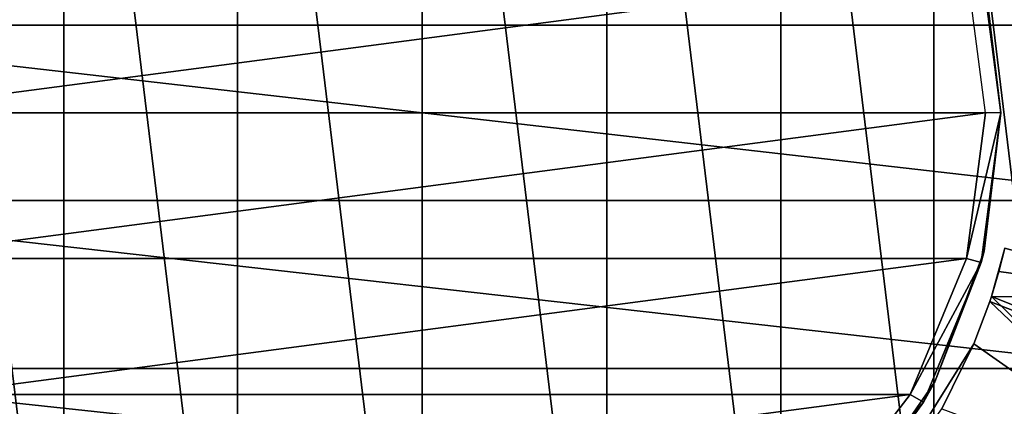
# Model space of a CAD drawing. Header units: millimetres. Extents: x -80 to 80, y -103 to 69.
# Tile 17 of 26: x -5 to 8, y 55 to 60. Entities that reach past the tile are written whole.
import ezdxf

# ---------------------------------------------------------------- set-up
doc = ezdxf.new("R2010")
doc.units = ezdxf.units.MM
doc.header["$LTSCALE"] = 65.185185
for name, color, linetype in [('1', 7, 'CONTINUOUS'), ('15', 7, 'CONTINUOUS'), ('16', 7, 'CONTINUOUS'), ('17', 7, 'CONTINUOUS'), ('2', 7, 'CONTINUOUS'), ('22', 7, 'CONTINUOUS'), ('3', 7, 'CONTINUOUS'), ('4', 7, 'CONTINUOUS'), ('5', 7, 'CONTINUOUS'), ('6', 7, 'CONTINUOUS')]:
    doc.layers.add(name, color=color, linetype=linetype)

msp = doc.modelspace()

# ---------------------------------------------------------------- linework, layer by layer
at = {"layer": '1', "color": 7, "linetype": 'Continuous'}
for points in [[(-7.051, 60.76, 148), (-7.3, 58.87, 148), (7.051, 60.76, 148), (-7.051, 60.76, 148)], [(-7.3, 58.87, 148), (7.3, 58.87, 148), (7.051, 60.76, 148), (-7.3, 58.87, 148)], [(-7.051, 56.981, 148), (7.3, 58.87, 148), (-7.3, 58.87, 148), (-7.051, 56.981, 148)], [(7.051, 56.981, 148), (7.3, 58.87, 148), (-7.051, 56.981, 148), (7.051, 56.981, 148)], [(-6.322, 55.22, 148), (7.051, 56.981, 148), (-7.051, 56.981, 148), (-6.322, 55.22, 148)], [(6.322, 55.22, 148), (7.051, 56.981, 148), (-6.322, 55.22, 148), (6.322, 55.22, 148)], [(-5.162, 53.708, 148), (6.322, 55.22, 148), (-6.322, 55.22, 148), (-5.162, 53.708, 148)], [(5.162, 53.708, 148), (6.322, 55.22, 148), (-5.162, 53.708, 148), (5.162, 53.708, 148)]]:
    msp.add_3dface(points, dxfattribs=at)
at = {"layer": '15', "linetype": 'Continuous'}
for points in [[(7.5, 58.87, 8), (7.282, 60.665, -56.684), (7.244, 60.811, 8), (7.5, 58.87, 8)], [(7.5, 58.87, -977.067), (7.5, 58.87, -1092), (7.244, 60.811, -1092), (7.5, 58.87, -977.067)], [(7.282, 60.665, -977.067), (7.5, 58.87, -977.067), (7.244, 60.811, -1092), (7.282, 60.665, -977.067)], [(7.5, 58.87, -286.779), (7.282, 60.665, -401.827), (7.282, 60.665, -286.779), (7.5, 58.87, -286.779)], [(7.5, 58.87, -401.827), (7.282, 60.665, -401.827), (7.5, 58.87, -286.779), (7.5, 58.87, -401.827)], [(7.5, 58.87, -171.732), (7.282, 60.665, -286.779), (7.282, 60.665, -171.732), (7.5, 58.87, -171.732)], [(7.5, 58.87, -286.779), (7.282, 60.665, -286.779), (7.5, 58.87, -171.732), (7.5, 58.87, -286.779)], [(7.5, 58.87, -401.827), (7.282, 60.665, -516.875), (7.282, 60.665, -401.827), (7.5, 58.87, -401.827)], [(7.5, 58.87, -516.875), (7.282, 60.665, -516.875), (7.5, 58.87, -401.827), (7.5, 58.87, -516.875)], [(7.5, 58.87, -56.684), (7.282, 60.665, -56.684), (7.5, 58.87, 8), (7.5, 58.87, -56.684)], [(7.5, 58.87, -56.684), (7.282, 60.665, -171.732), (7.282, 60.665, -56.684), (7.5, 58.87, -56.684)], [(7.5, 58.87, -171.732), (7.282, 60.665, -171.732), (7.5, 58.87, -56.684), (7.5, 58.87, -171.732)], [(7.5, 58.87, -746.971), (7.282, 60.665, -862.019), (7.282, 60.665, -746.971), (7.5, 58.87, -746.971)], [(7.5, 58.87, -862.019), (7.282, 60.665, -862.019), (7.5, 58.87, -746.971), (7.5, 58.87, -862.019)], [(7.5, 58.87, -862.019), (7.282, 60.665, -977.067), (7.282, 60.665, -862.019), (7.5, 58.87, -862.019)], [(7.5, 58.87, -977.067), (7.282, 60.665, -977.067), (7.5, 58.87, -862.019), (7.5, 58.87, -977.067)], [(7.5, 58.87, -516.875), (7.282, 60.665, -631.923), (7.282, 60.665, -516.875), (7.5, 58.87, -516.875)], [(7.5, 58.87, -631.923), (7.282, 60.665, -631.923), (7.5, 58.87, -516.875), (7.5, 58.87, -631.923)], [(7.5, 58.87, -631.923), (7.282, 60.665, -746.971), (7.282, 60.665, -631.923), (7.5, 58.87, -631.923)], [(7.5, 58.87, -746.971), (7.282, 60.665, -746.971), (7.5, 58.87, -631.923), (7.5, 58.87, -746.971)]]:
    msp.add_3dface(points, dxfattribs=at)
at = {"layer": '16', "linetype": 'Continuous'}
for points in [[(7.282, 57.075, -56.684), (7.5, 58.87, -56.684), (7.244, 56.929, 8), (7.282, 57.075, -56.684)], [(7.5, 58.87, -56.684), (7.5, 58.87, 8), (7.244, 56.929, 8), (7.5, 58.87, -56.684)], [(7.5, 58.87, -1092), (7.282, 57.075, -977.067), (7.244, 56.929, -1092), (7.5, 58.87, -1092)], [(7.282, 57.075, -171.732), (7.5, 58.87, -171.732), (7.282, 57.075, -56.684), (7.282, 57.075, -171.732)], [(7.5, 58.87, -631.923), (7.5, 58.87, -516.875), (7.282, 57.075, -516.875), (7.5, 58.87, -631.923)], [(7.282, 57.075, -746.971), (7.5, 58.87, -746.971), (7.282, 57.075, -631.923), (7.282, 57.075, -746.971)], [(7.5, 58.87, -746.971), (7.5, 58.87, -631.923), (7.282, 57.075, -631.923), (7.5, 58.87, -746.971)], [(7.282, 57.075, -862.019), (7.5, 58.87, -862.019), (7.282, 57.075, -746.971), (7.282, 57.075, -862.019)], [(7.5, 58.87, -862.019), (7.5, 58.87, -746.971), (7.282, 57.075, -746.971), (7.5, 58.87, -862.019)], [(7.282, 57.075, -977.067), (7.5, 58.87, -977.067), (7.282, 57.075, -862.019), (7.282, 57.075, -977.067)], [(7.5, 58.87, -977.067), (7.5, 58.87, -862.019), (7.282, 57.075, -862.019), (7.5, 58.87, -977.067)], [(7.5, 58.87, -1092), (7.5, 58.87, -977.067), (7.282, 57.075, -977.067), (7.5, 58.87, -1092)], [(7.5, 58.87, -171.732), (7.5, 58.87, -56.684), (7.282, 57.075, -56.684), (7.5, 58.87, -171.732)], [(7.282, 57.075, -286.779), (7.5, 58.87, -286.779), (7.282, 57.075, -171.732), (7.282, 57.075, -286.779)], [(7.5, 58.87, -286.779), (7.5, 58.87, -171.732), (7.282, 57.075, -171.732), (7.5, 58.87, -286.779)], [(7.282, 57.075, -401.827), (7.5, 58.87, -401.827), (7.282, 57.075, -286.779), (7.282, 57.075, -401.827)], [(7.5, 58.87, -401.827), (7.5, 58.87, -286.779), (7.282, 57.075, -286.779), (7.5, 58.87, -401.827)], [(7.282, 57.075, -516.875), (7.5, 58.87, -516.875), (7.282, 57.075, -401.827), (7.282, 57.075, -516.875)], [(7.5, 58.87, -516.875), (7.5, 58.87, -401.827), (7.282, 57.075, -401.827), (7.5, 58.87, -516.875)], [(7.282, 57.075, -631.923), (7.5, 58.87, -631.923), (7.282, 57.075, -516.875), (7.282, 57.075, -631.923)], [(6.641, 55.385, -401.827), (7.282, 57.075, -401.827), (6.641, 55.385, -286.779), (6.641, 55.385, -401.827)], [(6.641, 55.385, -286.779), (7.282, 57.075, -401.827), (7.282, 57.075, -286.779), (6.641, 55.385, -286.779)], [(6.641, 55.385, -401.827), (7.282, 57.075, -516.875), (7.282, 57.075, -401.827), (6.641, 55.385, -401.827)], [(6.641, 55.385, -516.875), (7.282, 57.075, -516.875), (6.641, 55.385, -401.827), (6.641, 55.385, -516.875)], [(6.641, 55.385, -516.875), (7.282, 57.075, -631.923), (7.282, 57.075, -516.875), (6.641, 55.385, -516.875)], [(6.641, 55.385, -631.923), (7.282, 57.075, -631.923), (6.641, 55.385, -516.875), (6.641, 55.385, -631.923)], [(6.641, 55.385, -56.684), (7.282, 57.075, -171.732), (7.282, 57.075, -56.684), (6.641, 55.385, -56.684)], [(6.641, 55.385, -171.732), (7.282, 57.075, -171.732), (6.641, 55.385, -56.684), (6.641, 55.385, -171.732)], [(6.641, 55.385, -56.684), (7.282, 57.075, -56.684), (7.244, 56.929, 8), (6.641, 55.385, -56.684)], [(6.641, 55.385, -171.732), (7.282, 57.075, -286.779), (7.282, 57.075, -171.732), (6.641, 55.385, -171.732)], [(6.641, 55.385, -286.779), (7.282, 57.075, -286.779), (6.641, 55.385, -171.732), (6.641, 55.385, -286.779)], [(6.641, 55.385, -746.971), (7.282, 57.075, -862.019), (7.282, 57.075, -746.971), (6.641, 55.385, -746.971)], [(6.641, 55.385, -862.019), (7.282, 57.075, -862.019), (6.641, 55.385, -746.971), (6.641, 55.385, -862.019)], [(6.641, 55.385, -631.923), (7.282, 57.075, -746.971), (7.282, 57.075, -631.923), (6.641, 55.385, -631.923)], [(6.641, 55.385, -746.971), (7.282, 57.075, -746.971), (6.641, 55.385, -631.923), (6.641, 55.385, -746.971)], [(6.641, 55.385, -977.067), (7.282, 57.075, -977.067), (6.641, 55.385, -862.019), (6.641, 55.385, -977.067)], [(7.282, 57.075, -977.067), (6.641, 55.385, -977.067), (7.244, 56.929, -1092), (7.282, 57.075, -977.067)], [(6.641, 55.385, -862.019), (7.282, 57.075, -977.067), (7.282, 57.075, -862.019), (6.641, 55.385, -862.019)], [(6.495, 55.12, 8), (6.641, 55.385, -56.684), (7.244, 56.929, 8), (6.495, 55.12, 8)], [(7.244, 56.929, -1092), (6.641, 55.385, -977.067), (6.495, 55.12, -1092), (7.244, 56.929, -1092)], [(5.614, 53.897, -401.827), (6.641, 55.385, -401.827), (5.614, 53.897, -286.779), (5.614, 53.897, -401.827)], [(5.614, 53.897, -286.779), (6.641, 55.385, -401.827), (6.641, 55.385, -286.779), (5.614, 53.897, -286.779)], [(5.614, 53.897, -401.827), (6.641, 55.385, -516.875), (6.641, 55.385, -401.827), (5.614, 53.897, -401.827)], [(5.614, 53.897, -516.875), (6.641, 55.385, -516.875), (5.614, 53.897, -401.827), (5.614, 53.897, -516.875)], [(5.614, 53.897, -631.923), (6.641, 55.385, -631.923), (5.614, 53.897, -516.875), (5.614, 53.897, -631.923)], [(5.614, 53.897, -516.875), (6.641, 55.385, -631.923), (6.641, 55.385, -516.875), (5.614, 53.897, -516.875)], [(5.614, 53.897, -56.684), (6.641, 55.385, -171.732), (6.641, 55.385, -56.684), (5.614, 53.897, -56.684)], [(5.614, 53.897, -171.732), (6.641, 55.385, -171.732), (5.614, 53.897, -56.684), (5.614, 53.897, -171.732)], [(5.614, 53.897, -56.684), (6.641, 55.385, -56.684), (6.495, 55.12, 8), (5.614, 53.897, -56.684)], [(5.614, 53.897, -171.732), (6.641, 55.385, -286.779), (6.641, 55.385, -171.732), (5.614, 53.897, -171.732)], [(5.614, 53.897, -286.779), (6.641, 55.385, -286.779), (5.614, 53.897, -171.732), (5.614, 53.897, -286.779)], [(5.614, 53.897, -746.971), (6.641, 55.385, -862.019), (6.641, 55.385, -746.971), (5.614, 53.897, -746.971)], [(5.614, 53.897, -862.019), (6.641, 55.385, -862.019), (5.614, 53.897, -746.971), (5.614, 53.897, -862.019)], [(5.614, 53.897, -631.923), (6.641, 55.385, -746.971), (6.641, 55.385, -631.923), (5.614, 53.897, -631.923)], [(5.614, 53.897, -746.971), (6.641, 55.385, -746.971), (5.614, 53.897, -631.923), (5.614, 53.897, -746.971)], [(5.614, 53.897, -977.067), (6.641, 55.385, -977.067), (5.614, 53.897, -862.019), (5.614, 53.897, -977.067)], [(6.641, 55.385, -977.067), (5.614, 53.897, -977.067), (6.495, 55.12, -1092), (6.641, 55.385, -977.067)], [(5.614, 53.897, -862.019), (6.641, 55.385, -977.067), (6.641, 55.385, -862.019), (5.614, 53.897, -862.019)], [(5.303, 53.567, 8), (5.614, 53.897, -56.684), (6.495, 55.12, 8), (5.303, 53.567, 8)], [(6.495, 55.12, -1092), (5.614, 53.897, -977.067), (5.303, 53.567, -1092), (6.495, 55.12, -1092)]]:
    msp.add_3dface(points, dxfattribs=at)
at = {"layer": '17', "linetype": 'Continuous'}
for points in [[(0, 48.87, -1092), (0, 68.87, -1092), (-2.393, 68.58, -1092), (0, 48.87, -1092)], [(2.393, 49.161, -1092), (0, 68.87, -1092), (0, 48.87, -1092), (2.393, 49.161, -1092)], [(2.393, 68.58, -1092), (0, 68.87, -1092), (2.393, 49.161, -1092), (2.393, 68.58, -1092)], [(-4.647, 67.725, -1092), (-2.393, 49.161, -1092), (-2.393, 68.58, -1092), (-4.647, 67.725, -1092)], [(-2.393, 49.161, -1092), (0, 48.87, -1092), (-2.393, 68.58, -1092), (-2.393, 49.161, -1092)], [(4.647, 50.016, -1092), (2.393, 68.58, -1092), (2.393, 49.161, -1092), (4.647, 50.016, -1092)], [(4.647, 67.725, -1092), (2.393, 68.58, -1092), (4.647, 50.016, -1092), (4.647, 67.725, -1092)], [(-6.631, 66.355, -1092), (-4.647, 50.016, -1092), (-4.647, 67.725, -1092), (-6.631, 66.355, -1092)], [(-4.647, 50.016, -1092), (-2.393, 49.161, -1092), (-4.647, 67.725, -1092), (-4.647, 50.016, -1092)], [(6.631, 51.385, -1092), (4.647, 67.725, -1092), (4.647, 50.016, -1092), (6.631, 51.385, -1092)], [(6.631, 66.355, -1092), (4.647, 67.725, -1092), (6.631, 51.385, -1092), (6.631, 66.355, -1092)], [(-6.631, 51.385, -1092), (-4.647, 50.016, -1092), (-6.631, 66.355, -1092), (-6.631, 51.385, -1092)], [(8.23, 53.19, -1092), (6.631, 66.355, -1092), (6.631, 51.385, -1092), (8.23, 53.19, -1092)], [(8.23, 64.551, -1092), (6.631, 66.355, -1092), (8.23, 53.19, -1092), (8.23, 64.551, -1092)]]:
    msp.add_3dface(points, dxfattribs=at)
at = {"layer": '2', "color": 7, "linetype": 'Continuous'}
for points in [[(7.244, 60.811, 147.8), (7.5, 58.87, 147.8), (7.244, 60.811, 8), (7.244, 60.811, 147.8)], [(7.244, 60.811, 8), (7.5, 58.87, 147.8), (7.5, 58.87, 8), (7.244, 60.811, 8)]]:
    msp.add_3dface(points, dxfattribs=at)
at = {"layer": '22', "linetype": 'Continuous'}
for points in [[(-9.935, 60.006, -3283.135), (-9.435, 62.184, -3285.314), (9.935, 60.006, -3283.135), (-9.935, 60.006, -3283.135)], [(-9.435, 62.184, -3285.314), (9.435, 62.184, -3285.314), (9.935, 60.006, -3283.135), (-9.435, 62.184, -3285.314)], [(-9.935, 60.006, -3283.135), (9.935, 60.006, -3283.135), (9.935, 57.735, -3280.865), (-9.935, 60.006, -3283.135)], [(-9.935, 57.735, -3280.865), (-9.935, 60.006, -3283.135), (9.935, 57.735, -3280.865), (-9.935, 57.735, -3280.865)], [(-9.435, 55.556, -3278.686), (-9.935, 57.735, -3280.865), (9.435, 55.556, -3278.686), (-9.435, 55.556, -3278.686)], [(-9.935, 57.735, -3280.865), (9.935, 57.735, -3280.865), (9.435, 55.556, -3278.686), (-9.935, 57.735, -3280.865)], [(-8.515, 53.627, -3276.756), (-9.435, 55.556, -3278.686), (8.515, 53.627, -3276.756), (-8.515, 53.627, -3276.756)], [(-9.435, 55.556, -3278.686), (9.435, 55.556, -3278.686), (8.515, 53.627, -3276.756), (-9.435, 55.556, -3278.686)]]:
    msp.add_3dface(points, dxfattribs=at)
at = {"layer": '3', "color": 7, "linetype": 'Continuous'}
for points in [[(7.5, 58.87, 8), (7.244, 56.929, 147.8), (7.244, 56.929, 8), (7.5, 58.87, 8)], [(7.5, 58.87, 8), (7.5, 58.87, 147.8), (7.244, 56.929, 147.8), (7.5, 58.87, 8)], [(7.244, 56.929, 147.8), (6.495, 55.12, 147.8), (7.244, 56.929, 8), (7.244, 56.929, 147.8)], [(7.244, 56.929, 8), (6.495, 55.12, 147.8), (6.495, 55.12, 8), (7.244, 56.929, 8)], [(6.495, 55.12, 147.8), (5.303, 53.567, 147.8), (6.495, 55.12, 8), (6.495, 55.12, 147.8)], [(6.495, 55.12, 8), (5.303, 53.567, 147.8), (5.303, 53.567, 8), (6.495, 55.12, 8)]]:
    msp.add_3dface(points, dxfattribs=at)
at = {"layer": '4', "color": 7, "linetype": 'Continuous'}
for points in [[(7.5, 58.87, 147.8), (7.051, 56.981, 148), (7.244, 56.929, 147.8), (7.5, 58.87, 147.8)], [(7.3, 58.87, 148), (7.051, 56.981, 148), (7.5, 58.87, 147.8), (7.3, 58.87, 148)], [(7.051, 56.981, 148), (6.322, 55.22, 148), (7.244, 56.929, 147.8), (7.051, 56.981, 148)], [(6.322, 55.22, 148), (6.495, 55.12, 147.8), (7.244, 56.929, 147.8), (6.322, 55.22, 148)], [(-5.162, 53.708, 148), (-6.322, 55.22, 148), (-5.303, 53.567, 147.8), (-5.162, 53.708, 148)], [(6.322, 55.22, 148), (5.162, 53.708, 148), (6.495, 55.12, 147.8), (6.322, 55.22, 148)], [(5.162, 53.708, 148), (5.303, 53.567, 147.8), (6.495, 55.12, 147.8), (5.162, 53.708, 148)]]:
    msp.add_3dface(points, dxfattribs=at)
at = {"layer": '5', "color": 18, "linetype": 'Continuous', "true_color": 0x640303}
for points in [[(7.472, 56.813, 58.002), (9.83, 56.487, 58.368), (7.548, 57.114, 56.148), (7.472, 56.813, 58.002)], [(7.375, 56.489, 59.762), (9.83, 56.487, 58.368), (7.472, 56.813, 58.002), (7.375, 56.489, 59.762)], [(10.156, 53.769, 68.868), (7.354, 56.424, 60.091), (7.149, 55.878, 62.629), (10.156, 53.769, 68.868)], [(7.375, 56.489, 59.762), (7.354, 56.424, 60.091), (14.194, 53.769, 66.805), (7.375, 56.489, 59.762)], [(14.194, 53.769, 66.805), (7.354, 56.424, 60.091), (10.156, 53.769, 68.868), (14.194, 53.769, 66.805)], [(9.83, 56.487, 58.368), (7.375, 56.489, 59.762), (14.194, 53.769, 66.805), (9.83, 56.487, 58.368)], [(6.733, 55.033, 65.986), (10.156, 53.769, 68.868), (7.149, 55.878, 62.629), (6.733, 55.033, 65.986)]]:
    msp.add_3dface(points, dxfattribs=at)
at = {"layer": '6', "color": 18, "linetype": 'Continuous', "true_color": 0x640303}
for points in [[(9.83, 56.487, 29.632), (7.375, 56.489, 28.238), (7.548, 57.114, 31.852), (9.83, 56.487, 29.632)], [(7.375, 56.489, 28.238), (7.472, 56.813, 29.998), (7.548, 57.114, 31.852), (7.375, 56.489, 28.238)], [(7.354, 56.424, 27.909), (10.156, 53.769, 19.132), (7.149, 55.878, 25.371), (7.354, 56.424, 27.909)], [(7.375, 56.489, 28.238), (10.156, 53.769, 19.132), (7.354, 56.424, 27.909), (7.375, 56.489, 28.238)], [(9.83, 56.487, 29.632), (14.194, 53.769, 21.195), (7.375, 56.489, 28.238), (9.83, 56.487, 29.632)], [(14.194, 53.769, 21.195), (10.156, 53.769, 19.132), (7.375, 56.489, 28.238), (14.194, 53.769, 21.195)], [(10.156, 53.769, 19.132), (5.833, 53.767, 17.774), (7.149, 55.878, 25.371), (10.156, 53.769, 19.132)], [(7.149, 55.878, 25.371), (5.833, 53.767, 17.774), (6.733, 55.033, 22.014), (7.149, 55.878, 25.371)]]:
    msp.add_3dface(points, dxfattribs=at)

doc.saveas('drawing.dxf')
